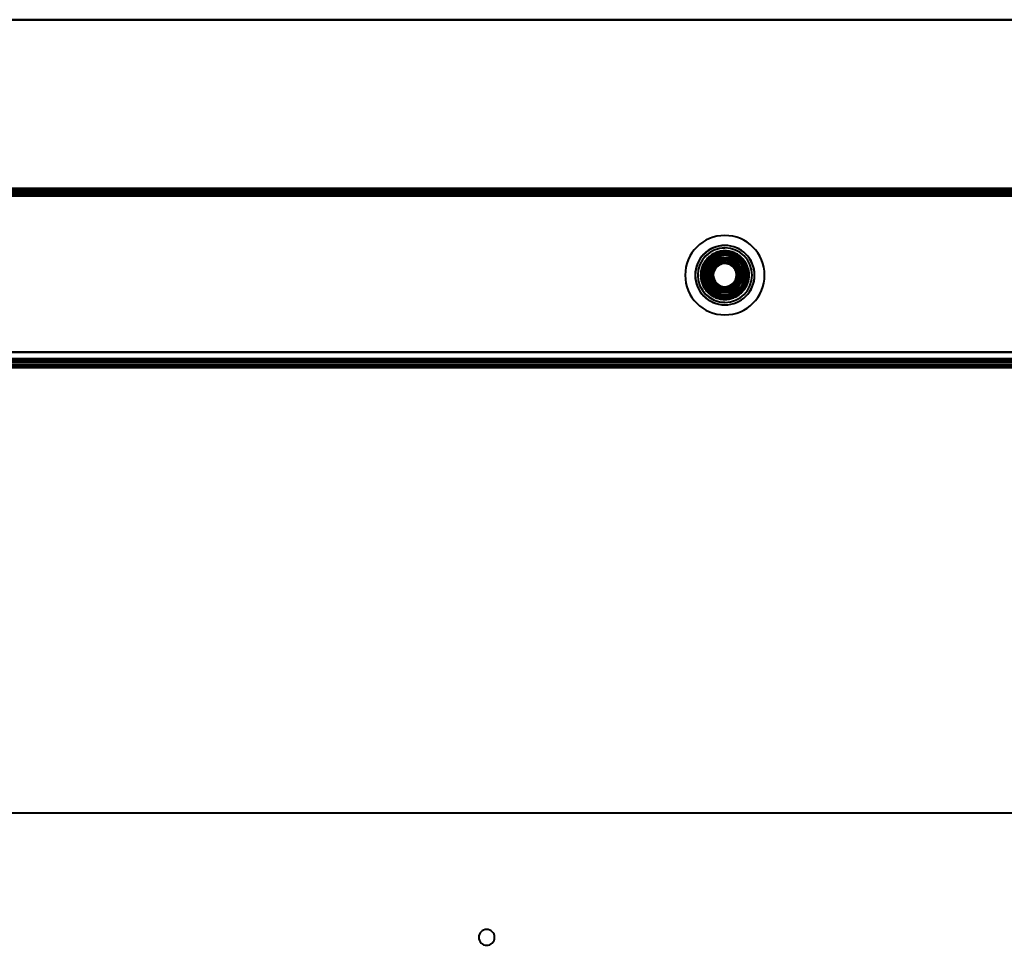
# Model space of a CAD drawing. Header units: millimetres. Extents: x -1087 to 1688, y -120 to 936.
# Tile 47 of 88: x -222 to -24, y 711 to 897. Entities that reach past the tile are written whole.
import ezdxf

# ---------------------------------------------------------------- set-up
doc = ezdxf.new("R2010")
doc.units = ezdxf.units.MM
doc.layers.add('A-GENM', color=13, linetype='Continuous', lineweight=40)
doc.layers.add('G-IMPT', color=8, linetype='Continuous', lineweight=40)

# ---------------------------------------------------------------- blocks, each defined once
blk = doc.blocks.new('NEXA 400 CALQUES_dwg-748074-Arrière')
at = {"layer": 'G-IMPT'}
for p, q in [((534.4, 863.37), (-534.4, 863.37)), ((217.9, 862.87), (-533.9, 862.87)), ((-533.9, 828.37), (533.9, 828.37)), ((499.4, 828.37), (-499.4, 828.37)), ((573.39, 737.43), (-573.39, 737.43))]:
    blk.add_line(p, q, dxfattribs=at)
at = {"layer": 'G-IMPT', "flags": 128}
for points in [[(218.4, 863.37), (30.2, 863.37), (-158, 863.37), (-346.2, 863.37), (-534.4, 863.37)], [(218.4, 863.37), (30.2, 863.37), (-158, 863.37), (-346.2, 863.37), (-534.4, 863.37)], [(-534.4, 863.37), (-346.2, 863.37), (-158, 863.37), (30.2, 863.37), (218.4, 863.37)], [(-534.4, 863.37), (-346.2, 863.37), (-158, 863.37), (30.2, 863.37), (218.4, 863.37)], [(534.4, 863.37), (267.2, 863.37), (0, 863.37), (-267.2, 863.37), (-534.4, 863.37)], [(-534.4, 863.37), (-267.2, 863.37), (0, 863.37), (267.2, 863.37), (534.4, 863.37)], [(-534.4, 863.37), (-267.2, 863.37), (0, 863.37), (267.2, 863.37), (534.4, 863.37)], [(534.4, 863.37), (267.2, 863.37), (0, 863.37), (-267.2, 863.37), (-534.4, 863.37)], [(-534.4, 862.87), (-346.2, 862.87), (-158, 862.87), (30.2, 862.87), (218.4, 862.87)], [(-534.4, 862.87), (-267.2, 862.87), (0, 862.87), (267.2, 862.87), (534.4, 862.87)], [(534.4, 862.87), (267.2, 862.87), (0, 862.87), (-267.2, 862.87), (-534.4, 862.87)], [(218.4, 862.77), (30.2, 862.77), (-158, 862.77), (-346.2, 862.77), (-534.4, 862.77)], [(218.4, 862.77), (30.2, 862.77), (-158, 862.77), (-346.2, 862.77), (-534.4, 862.77)], [(-534.4, 862.77), (-346.2, 862.77), (-158, 862.77), (30.2, 862.77), (218.4, 862.77)], [(534.4, 862.77), (267.2, 862.77), (0, 862.77), (-267.2, 862.77), (-534.4, 862.77)], [(-534.4, 862.77), (-267.2, 862.77), (0, 862.77), (267.2, 862.77), (534.4, 862.77)], [(-534.4, 862.77), (-267.2, 862.77), (0, 862.77), (267.2, 862.77), (534.4, 862.77)], [(534.4, 862.77), (267.2, 862.77), (0, 862.77), (-267.2, 862.77), (-534.4, 862.77)], [(534.4, 862.77), (267.2, 862.77), (0, 862.77), (-267.2, 862.77), (-534.4, 862.77)], [(-534.4, 862.77), (-267.2, 862.77), (0, 862.77), (267.2, 862.77), (534.4, 862.77)], [(-533.9, 862.87), (-345.95, 862.87), (-158, 862.87), (29.95, 862.87), (217.9, 862.87)], [(-533.9, 862.87), (-345.95, 862.87), (-158, 862.87), (29.95, 862.87), (217.9, 862.87)], [(217.9, 862.87), (29.95, 862.87), (-158, 862.87), (-345.95, 862.87), (-533.9, 862.87)], [(217.9, 862.87), (29.95, 862.87), (-158, 862.87), (-345.95, 862.87), (-533.9, 862.87)], [(-533.9, 862.87), (-345.95, 862.87), (-158, 862.87), (29.95, 862.87), (217.9, 862.87)], [(217.9, 862.87), (29.95, 862.87), (-158, 862.87), (-345.95, 862.87), (-533.9, 862.87)], [(217.9, 862.37), (29.95, 862.37), (-158, 862.37), (-345.95, 862.37), (-533.9, 862.37)], [(217.9, 862.37), (29.95, 862.37), (-158, 862.37), (-345.95, 862.37), (-533.9, 862.37)], [(-533.9, 862.37), (-345.95, 862.37), (-158, 862.37), (29.95, 862.37), (217.9, 862.37)], [(-533.9, 862.27), (-345.95, 862.27), (-158, 862.27), (29.95, 862.27), (217.9, 862.27)], [(217.9, 862.27), (29.95, 862.27), (-158, 862.27), (-345.95, 862.27), (-533.9, 862.27)], [(-533.9, 862.27), (-345.95, 862.27), (-158, 862.27), (29.95, 862.27), (217.9, 862.27)], [(-533.9, 861.87), (-266.95, 861.87), (0, 861.87), (266.95, 861.87), (533.9, 861.87)], [(-533.9, 861.87), (-266.95, 861.87), (0, 861.87), (266.95, 861.87), (533.9, 861.87)], [(533.9, 861.87), (266.95, 861.87), (0, 861.87), (-266.95, 861.87), (-533.9, 861.87)], [(533.9, 861.87), (266.95, 861.87), (0, 861.87), (-266.95, 861.87), (-533.9, 861.87)], [(533.9, 861.87), (266.95, 861.87), (0, 861.87), (-266.95, 861.87), (-533.9, 861.87)], [(533.9, 861.87), (266.95, 861.87), (0, 861.87), (-266.95, 861.87), (-533.9, 861.87)], [(-533.9, 861.87), (-266.95, 861.87), (0, 861.87), (266.95, 861.87), (533.9, 861.87)], [(-533.9, 861.87), (-266.95, 861.87), (0, 861.87), (266.95, 861.87), (533.9, 861.87)], [(-82.45, 850.11), (-82.61, 850.01), (-82.78, 849.9), (-82.93, 849.78), (-83.09, 849.66), (-83.24, 849.54), (-83.38, 849.4), (-83.52, 849.27), (-83.65, 849.12), (-83.78, 848.97), (-83.9, 848.82), (-84.02, 848.66), (-84.12, 848.5), (-84.23, 848.33), (-84.32, 848.16), (-84.41, 847.99), (-84.49, 847.81), (-84.56, 847.63), (-84.63, 847.44), (-84.69, 847.26), (-84.74, 847.07), (-84.79, 846.88), (-84.82, 846.69), (-84.85, 846.49), (-84.87, 846.3), (-84.88, 846.1), (-84.89, 845.91), (-84.89, 845.71), (-84.88, 845.52), (-84.86, 845.32), (-84.83, 845.13), (-84.8, 844.94), (-84.76, 844.74), (-84.71, 844.55), (-84.65, 844.37), (-84.59, 844.18), (-84.52, 844), (-84.44, 843.82), (-84.35, 843.65), (-84.26, 843.47), (-84.16, 843.3), (-84.06, 843.14), (-83.94, 842.98), (-83.82, 842.82), (-83.7, 842.67), (-83.57, 842.53), (-83.43, 842.39), (-83.29, 842.25), (-83.14, 842.13), (-82.99, 842), (-82.83, 841.89), (-82.67, 841.78), (-82.51, 841.67), (-82.34, 841.58), (-82.16, 841.49), (-81.99, 841.4), (-81.8, 841.33), (-81.62, 841.26), (-81.44, 841.2), (-81.25, 841.14), (-81.06, 841.1), (-80.87, 841.06), (-80.67, 841.03), (-80.48, 841.01), (-80.28, 840.99), (-80.09, 840.98), (-79.89, 840.98), (-79.7, 840.99), (-79.5, 841.01), (-79.31, 841.03), (-79.11, 841.06), (-78.92, 841.1), (-78.73, 841.15), (-78.55, 841.2), (-78.36, 841.27), (-78.18, 841.33), (-78, 841.41), (-77.82, 841.49), (-77.65, 841.59), (-77.55, 841.64)], [(-82.02, 849.37), (-82.53, 848.5), (-83.03, 847.62), (-83.54, 846.75), (-84.04, 845.87)], [(-84.04, 845.87), (-83.54, 846.75), (-83.03, 847.62), (-82.53, 848.5), (-82.02, 849.37)], [(-82.02, 849.37), (-82.53, 848.5), (-83.03, 847.62), (-83.54, 846.75), (-84.04, 845.87)], [(-82.02, 849.37), (-82.53, 848.5), (-83.03, 847.62), (-83.54, 846.75), (-84.04, 845.87)], [(-84.04, 845.87), (-83.54, 846.75), (-83.03, 847.62), (-82.53, 848.5), (-82.02, 849.37)], [(-84.04, 845.87), (-83.54, 846.75), (-83.03, 847.62), (-82.53, 848.5), (-82.02, 849.37)], [(-77.55, 841.64), (-77.39, 841.74), (-77.22, 841.85), (-77.07, 841.96), (-76.91, 842.08), (-76.76, 842.21), (-76.62, 842.34), (-76.48, 842.48), (-76.35, 842.62), (-76.22, 842.77), (-76.1, 842.92), (-75.98, 843.08), (-75.88, 843.24), (-75.77, 843.41), (-75.68, 843.58), (-75.59, 843.76), (-75.51, 843.94), (-75.44, 844.12), (-75.37, 844.3), (-75.31, 844.49), (-75.26, 844.68), (-75.21, 844.87), (-75.18, 845.06), (-75.15, 845.25), (-75.13, 845.45), (-75.12, 845.64), (-75.11, 845.84), (-75.11, 846.03), (-75.12, 846.23), (-75.14, 846.42), (-75.17, 846.62), (-75.2, 846.81), (-75.24, 847), (-75.29, 847.19), (-75.35, 847.38), (-75.41, 847.56), (-75.48, 847.74), (-75.56, 847.92), (-75.65, 848.1), (-75.74, 848.27), (-75.84, 848.44), (-75.94, 848.6), (-76.06, 848.76), (-76.18, 848.92), (-76.3, 849.07), (-76.43, 849.22), (-76.57, 849.36), (-76.71, 849.49), (-76.86, 849.62), (-77.01, 849.74), (-77.17, 849.86), (-77.33, 849.97), (-77.49, 850.07), (-77.66, 850.17), (-77.84, 850.26), (-78.01, 850.34), (-78.2, 850.42), (-78.38, 850.49), (-78.56, 850.55), (-78.75, 850.6), (-78.94, 850.65), (-79.13, 850.69), (-79.33, 850.72), (-79.52, 850.74), (-79.72, 850.75), (-79.91, 850.76), (-80.11, 850.76), (-80.3, 850.75), (-80.5, 850.74), (-80.69, 850.71), (-80.89, 850.68), (-81.08, 850.64), (-81.27, 850.6), (-81.45, 850.54), (-81.64, 850.48), (-81.82, 850.41), (-82, 850.33), (-82.18, 850.25), (-82.35, 850.16), (-82.45, 850.11)], [(-77.98, 849.37), (-78.99, 849.37), (-80, 849.37), (-81.01, 849.37), (-82.02, 849.37)], [(-82.02, 849.37), (-81.85, 849.08), (-81.69, 848.8), (-81.52, 848.51), (-81.35, 848.22)], [(-81.35, 848.22), (-81.52, 848.51), (-81.69, 848.8), (-81.85, 849.08), (-82.02, 849.37)], [(-82.02, 849.37), (-81.01, 849.37), (-80, 849.37), (-78.99, 849.37), (-77.98, 849.37)], [(-77.98, 849.37), (-78.99, 849.37), (-80, 849.37), (-81.01, 849.37), (-82.02, 849.37)], [(-77.98, 849.37), (-78.99, 849.37), (-80, 849.37), (-81.01, 849.37), (-82.02, 849.37)], [(-82.02, 849.37), (-81.01, 849.37), (-80, 849.37), (-78.99, 849.37), (-77.98, 849.37)], [(-82.02, 849.37), (-81.01, 849.37), (-80, 849.37), (-78.99, 849.37), (-77.98, 849.37)], [(-77.98, 849.37), (-78.15, 849.08), (-78.31, 848.8), (-78.48, 848.51), (-78.65, 848.22)], [(-78.65, 848.22), (-78.48, 848.51), (-78.31, 848.8), (-78.15, 849.08), (-77.98, 849.37)], [(-75.96, 845.87), (-76.46, 846.75), (-76.97, 847.62), (-77.47, 848.5), (-77.98, 849.37)], [(-77.98, 849.37), (-77.47, 848.5), (-76.97, 847.62), (-76.46, 846.75), (-75.96, 845.87)], [(-75.96, 845.87), (-76.46, 846.75), (-76.97, 847.62), (-77.47, 848.5), (-77.98, 849.37)], [(-75.96, 845.87), (-76.46, 846.75), (-76.97, 847.62), (-77.47, 848.5), (-77.98, 849.37)], [(-77.98, 849.37), (-77.47, 848.5), (-76.97, 847.62), (-76.46, 846.75), (-75.96, 845.87)], [(-77.98, 849.37), (-77.47, 848.5), (-76.97, 847.62), (-76.46, 846.75), (-75.96, 845.87)], [(-84.04, 845.87), (-83.71, 845.87), (-83.38, 845.87), (-83.04, 845.87), (-82.71, 845.87)], [(-82.71, 845.87), (-83.04, 845.87), (-83.38, 845.87), (-83.71, 845.87), (-84.04, 845.87)], [(-84.04, 845.87), (-83.54, 845), (-83.03, 844.12), (-82.53, 843.25), (-82.02, 842.37)], [(-82.02, 842.37), (-82.53, 843.25), (-83.03, 844.12), (-83.54, 845), (-84.04, 845.87)], [(-84.04, 845.87), (-83.54, 845), (-83.03, 844.12), (-82.53, 843.25), (-82.02, 842.37)], [(-84.04, 845.87), (-83.54, 845), (-83.03, 844.12), (-82.53, 843.25), (-82.02, 842.37)], [(-82.02, 842.37), (-82.53, 843.25), (-83.03, 844.12), (-83.54, 845), (-84.04, 845.87)], [(-82.02, 842.37), (-82.53, 843.25), (-83.03, 844.12), (-83.54, 845), (-84.04, 845.87)], [(-77.98, 842.37), (-77.47, 843.25), (-76.97, 844.12), (-76.46, 845), (-75.96, 845.87)], [(-75.96, 845.87), (-76.46, 845), (-76.97, 844.12), (-77.47, 843.25), (-77.98, 842.37)], [(-77.98, 842.37), (-77.47, 843.25), (-76.97, 844.12), (-76.46, 845), (-75.96, 845.87)], [(-77.98, 842.37), (-77.47, 843.25), (-76.97, 844.12), (-76.46, 845), (-75.96, 845.87)], [(-75.96, 845.87), (-76.46, 845), (-76.97, 844.12), (-77.47, 843.25), (-77.98, 842.37)], [(-75.96, 845.87), (-76.46, 845), (-76.97, 844.12), (-77.47, 843.25), (-77.98, 842.37)], [(-75.96, 845.87), (-76.29, 845.87), (-76.62, 845.87), (-76.96, 845.87), (-77.29, 845.87)], [(-77.29, 845.87), (-76.96, 845.87), (-76.62, 845.87), (-76.29, 845.87), (-75.96, 845.87)], [(-81.35, 843.53), (-81.52, 843.24), (-81.69, 842.95), (-81.85, 842.66), (-82.02, 842.37)], [(-82.02, 842.37), (-81.85, 842.66), (-81.69, 842.95), (-81.52, 843.24), (-81.35, 843.53)], [(-77.98, 842.37), (-78.15, 842.66), (-78.31, 842.95), (-78.48, 843.24), (-78.65, 843.53)], [(-78.65, 843.53), (-78.48, 843.24), (-78.31, 842.95), (-78.15, 842.66), (-77.98, 842.37)], [(-82.02, 842.37), (-81.01, 842.37), (-80, 842.37), (-78.99, 842.37), (-77.98, 842.37)], [(-77.98, 842.37), (-78.99, 842.37), (-80, 842.37), (-81.01, 842.37), (-82.02, 842.37)], [(-82.02, 842.37), (-81.01, 842.37), (-80, 842.37), (-78.99, 842.37), (-77.98, 842.37)], [(-82.02, 842.37), (-81.01, 842.37), (-80, 842.37), (-78.99, 842.37), (-77.98, 842.37)], [(-77.98, 842.37), (-78.99, 842.37), (-80, 842.37), (-81.01, 842.37), (-82.02, 842.37)], [(-77.98, 842.37), (-78.99, 842.37), (-80, 842.37), (-81.01, 842.37), (-82.02, 842.37)], [(534.4, 830.37), (267.2, 830.37), (0, 830.37), (-267.2, 830.37), (-534.4, 830.37)], [(-534.4, 830.37), (-267.2, 830.37), (0, 830.37), (267.2, 830.37), (534.4, 830.37)], [(-534.4, 830.37), (-267.2, 830.37), (0, 830.37), (267.2, 830.37), (534.4, 830.37)], [(534.4, 830.37), (267.2, 830.37), (0, 830.37), (-267.2, 830.37), (-534.4, 830.37)], [(533.9, 830.37), (266.95, 830.37), (0, 830.37), (-266.95, 830.37), (-533.9, 830.37)], [(-533.9, 830.37), (-266.95, 830.37), (0, 830.37), (266.95, 830.37), (533.9, 830.37)], [(-533.9, 830.37), (-266.95, 830.37), (0, 830.37), (266.95, 830.37), (533.9, 830.37)], [(533.9, 830.37), (266.95, 830.37), (0, 830.37), (-266.95, 830.37), (-533.9, 830.37)], [(-533.9, 828.97), (-266.95, 828.97), (0, 828.97), (266.95, 828.97), (533.9, 828.97)], [(533.9, 828.97), (266.95, 828.97), (0, 828.97), (-266.95, 828.97), (-533.9, 828.97)], [(533.9, 828.97), (266.95, 828.97), (0, 828.97), (-266.95, 828.97), (-533.9, 828.97)], [(-533.9, 828.97), (-266.95, 828.97), (0, 828.97), (266.95, 828.97), (533.9, 828.97)], [(-533.9, 828.97), (-266.95, 828.97), (0, 828.97), (266.95, 828.97), (533.9, 828.97)], [(533.9, 828.97), (266.95, 828.97), (0, 828.97), (-266.95, 828.97), (-533.9, 828.97)], [(-533.9, 828.87), (-266.95, 828.87), (0, 828.87), (266.95, 828.87), (533.9, 828.87)], [(533.9, 828.87), (266.95, 828.87), (0, 828.87), (-266.95, 828.87), (-533.9, 828.87)], [(-502, 828.37), (-251, 828.37), (0, 828.37), (251, 828.37), (502, 828.37)], [(502, 828.37), (251, 828.37), (0, 828.37), (-251, 828.37), (-502, 828.37)], [(499.4, 828.37), (249.7, 828.37), (0, 828.37), (-249.7, 828.37), (-499.4, 828.37)], [(-499.4, 828.37), (-249.7, 828.37), (0, 828.37), (249.7, 828.37), (499.4, 828.37)], [(499.4, 828.37), (249.7, 828.37), (0, 828.37), (-249.7, 828.37), (-499.4, 828.37)], [(-499.4, 828.37), (-249.7, 828.37), (0, 828.37), (249.7, 828.37), (499.4, 828.37)], [(499.4, 828.37), (249.7, 828.37), (0, 828.37), (-249.7, 828.37), (-499.4, 828.37)], [(-499.4, 828.37), (-249.7, 828.37), (0, 828.37), (249.7, 828.37), (499.4, 828.37)], [(499.4, 827.87), (249.7, 827.87), (0, 827.87), (-249.7, 827.87), (-499.4, 827.87)], [(499.4, 827.77), (249.7, 827.77), (0, 827.77), (-249.7, 827.77), (-499.4, 827.77)], [(-499.4, 827.77), (-249.7, 827.77), (0, 827.77), (249.7, 827.77), (499.4, 827.77)], [(-499.4, 827.77), (-249.7, 827.77), (0, 827.77), (249.7, 827.77), (499.4, 827.77)], [(-498.9, 827.87), (-249.45, 827.87), (0, 827.87), (249.45, 827.87), (498.9, 827.87)], [(498.9, 827.87), (249.45, 827.87), (0, 827.87), (-249.45, 827.87), (-498.9, 827.87)], [(-498.9, 827.87), (-249.45, 827.87), (0, 827.87), (249.45, 827.87), (498.9, 827.87)], [(498.9, 827.87), (249.45, 827.87), (0, 827.87), (-249.45, 827.87), (-498.9, 827.87)], [(-498.9, 827.87), (-249.45, 827.87), (0, 827.87), (249.45, 827.87), (498.9, 827.87)], [(498.9, 827.87), (249.45, 827.87), (0, 827.87), (-249.45, 827.87), (-498.9, 827.87)], [(-499, 827.37), (-249.5, 827.37), (0, 827.37), (249.5, 827.37), (499, 827.37)], [(499, 827.37), (249.5, 827.37), (0, 827.37), (-249.5, 827.37), (-499, 827.37)], [(498.9, 827.37), (249.45, 827.37), (0, 827.37), (-249.45, 827.37), (-498.9, 827.37)], [(-498.9, 827.37), (-249.45, 827.37), (0, 827.37), (249.45, 827.37), (498.9, 827.37)], [(-498.9, 827.27), (-249.45, 827.27), (0, 827.27), (249.45, 827.27), (498.9, 827.27)], [(498.9, 827.27), (249.45, 827.27), (0, 827.27), (-249.45, 827.27), (-498.9, 827.27)]]:
    blk.add_lwpolyline(points, dxfattribs=at)
at = {"layer": 'G-IMPT'}
for centre, radius, start, end in [((-80, 845.87), 8, 360, 180), ((-80, 845.87), 8, 0, 180), ((-80, 845.87), 8, 0, 180), ((-80, 845.87), 8, 90, 180), ((-80, 845.87), 8, 90, 180), ((-80, 845.87), 8, 0, 180), ((-80, 845.87), 8, 90, 180), ((-80, 845.87), 8, 90, 180), ((-80, 845.87), 8, 270, 90), ((-80, 845.87), 8, 270, 90), ((-80, 845.87), 8, 270, 90), ((-80, 845.87), 8, 270, 90), ((-80, 845.87), 6, 0, 180), ((-80, 845.87), 6, 0, 180), ((-80, 845.87), 6, 360, 180), ((-80, 845.87), 5.98, 90, 270), ((-80, 845.87), 5.97, 90, 270), ((-80, 845.87), 5.98, 90, 270), ((-80, 845.87), 5.48, 90, 270), ((-80, 845.87), 5.47, 90, 270), ((-80, 845.87), 5.98, 270, 90), ((-80, 845.87), 5.98, 270, 90), ((-80, 845.87), 5.98, 270, 90), ((-80, 845.87), 5.48, 270, 90), ((-80, 845.87), 5.48, 270, 90), ((-80, 845.87), 4.7, 90, 270), ((-80, 845.87), 4.7, 90, 270), ((-80, 845.87), 4.5, 360, 180), ((-80, 845.87), 4.5, 90, 270), ((-80, 845.87), 4.5, 90, 180), ((-80, 845.87), 4.5, 90, 270), ((-80, 845.87), 4.5, 90, 270), ((-80, 845.87), 4.5, 90, 270), ((-80, 845.87), 4.5, 90, 270), ((-80, 845.87), 4.5, 90, 270), ((-80, 845.87), 4.25, 90, 270), ((-80, 845.87), 4.25, 120, 300), ((-80, 845.87), 4.25, 120, 300), ((-80, 845.87), 4.25, 120, 270), ((-80, 845.87), 4.1, 120, 300), ((-80, 845.87), 4.1, 120, 300), ((-80, 845.87), 4, 0, 180), ((-80, 845.87), 4, 90, 270), ((-80, 845.87), 4, 90, 270), ((-80, 845.87), 4, 104.7172, 284.7172), ((-80, 845.87), 4, 104.7172, 284.7172), ((-80, 845.87), 4, 104.7172, 270), ((-80, 845.87), 4, 104.7172, 284.7172), ((-80, 845.87), 4, 104.7172, 284.7172), ((-80, 845.87), 3.5, 104.7172, 284.7172), ((-80, 845.87), 3.5, 104.7172, 284.7172), ((-80, 845.87), 4.25, 300, 120), ((-80, 845.87), 4.25, 300, 120), ((-80, 845.87), 4.25, 300, 120), ((-80, 845.87), 4.1, 30, 120), ((-80, 845.87), 4.1, 30, 120), ((-80, 845.87), 4, 90, 104.7172), ((-80, 845.87), 4, 0, 104.7172), ((-80, 845.87), 4, 0, 104.7172), ((-80, 845.87), 4, 284.7172, 104.7172), ((-80, 845.87), 4, 360, 104.7172), ((-80, 845.87), 3.5, 284.7172, 104.7172), ((-80, 845.87), 3.5, 284.7172, 104.7172), ((-80, 845.87), 4.7, 270, 90), ((-80, 845.87), 4.7, 270, 90), ((-80, 845.87), 4.5, 270, 90), ((-80, 845.87), 4.5, 270, 90), ((-80, 845.87), 4.5, 270, 90), ((-80, 845.87), 4.5, 270, 90), ((-80, 845.87), 4.5, 270, 90), ((-80, 845.87), 4.5, 270, 90), ((-80, 845.87), 4.5, 270, 90), ((-80, 845.87), 4.25, 270, 90), ((-80, 845.87), 4, 270, 90), ((-80, 845.87), 4, 284.7172, 90), ((-80, 845.87), 4, 270, 90), ((-80, 845.87), 3.25, 30, 210), ((-80, 845.87), 3.25, 120, 300), ((-80, 845.87), 3.25, 120, 300), ((-80, 845.87), 3.25, 120, 300), ((-80, 845.87), 3.05, 14.7172, 194.7172), ((-80, 845.87), 3.05, 0, 180), ((-80, 845.87), 3.05, 0, 180), ((-80, 845.87), 3.05, 90, 270), ((-80, 845.87), 3.05, 14.7172, 194.7172), ((-80, 845.87), 3.05, 90, 270), ((-80, 845.87), 3.05, 104.7172, 284.7172), ((-80, 845.87), 3.05, 104.7172, 194.7172), ((-80, 845.87), 3.05, 104.7172, 284.7172), ((-80, 845.87), 3.05, 104.7172, 270), ((-80, 845.87), 3.05, 104.7172, 194.7172), ((-80, 845.87), 3.05, 104.7172, 284.7172), ((-80, 845.87), 3, 30, 210), ((-80, 845.87), 3, 30, 210), ((-80, 845.87), 3, 30, 210), ((-80, 845.87), 3, 120, 300), ((-80, 845.87), 3.25, 210, 30), ((-80, 845.87), 3, 210, 30), ((-80, 845.87), 3, 210, 30), ((-80, 845.87), 2.55, 120, 300), ((-80, 845.87), 2.55, 120, 300), ((-80, 845.87), 2.55, 120, 300), ((-80, 845.87), 2.55, 120, 300), ((-80, 845.87), 2.33, 335.716, 155.716), ((-80, 845.87), 2.33, 335.716, 155.716), ((-80, 845.87), 2.33, 335.716, 155.716), ((-80, 845.87), 2.33, 335.716, 155.716), ((-80, 845.87), 3.25, 30, 120), ((-80, 845.87), 3.25, 300, 120), ((-80, 845.87), 3.25, 300, 120), ((-80, 845.87), 3, 300, 120), ((-80, 845.87), 2.55, 300, 120), ((-80, 845.87), 2.55, 300, 120), ((-80, 845.87), 2.55, 300, 120), ((-80, 845.87), 2.55, 300, 120), ((-80, 845.87), 3.05, 284.7172, 104.7172), ((-80, 845.87), 3.05, 0, 104.7172), ((-80, 845.87), 3.05, 284.7172, 104.7172), ((-80, 845.87), 3.05, 90, 104.7172), ((-80, 845.87), 3.05, 0, 104.7172), ((-80, 845.87), 3.05, 284.7172, 104.7172), ((-80, 845.87), 3.05, 284.7172, 90), ((-80, 845.87), 3.05, 270, 90), ((-80, 845.87), 3.05, 270, 90), ((-80, 845.87), 3, 300, 30), ((-80, 845.87), 3.25, 300, 30), ((-80, 845.87), 4.1, 300, 30), ((-80, 845.87), 4.1, 300, 30), ((-80, 845.87), 8, 180, 0), ((-80, 845.87), 8, 180, 0), ((-80, 845.87), 8, 180, 0), ((-80, 845.87), 8, 180, 270), ((-80, 845.87), 8, 180, 270), ((-80, 845.87), 8, 180, 0), ((-80, 845.87), 8, 180, 270), ((-80, 845.87), 8, 180, 270), ((-80, 845.87), 6, 180, 0), ((-80, 845.87), 6, 180, 360), ((-80, 845.87), 6, 180, 360), ((-80, 845.87), 4.5, 180, 0), ((-80, 845.87), 4.5, 180, 270), ((-80, 845.87), 4, 180, 0), ((-80, 845.87), 3.05, 180, 0), ((-80, 845.87), 3.05, 180, 0), ((-80, 845.87), 3.05, 194.7172, 14.7172), ((-80, 845.87), 3.05, 194.7172, 14.7172), ((-80, 845.87), 2.33, 155.716, 335.716), ((-80, 845.87), 2.33, 155.716, 335.716), ((-80, 845.87), 2.33, 155.716, 335.716), ((-80, 845.87), 2.33, 155.716, 335.716), ((-80, 845.87), 3.05, 284.7172, 0), ((-80, 845.87), 3.05, 284.7172, 0), ((-80, 845.87), 4, 284.7172, 0), ((-80, 845.87), 4, 284.7172, 0), ((-80, 845.87), 4, 284.7172, 360), ((-80, 845.87), 3.05, 194.7172, 284.7172), ((-80, 845.87), 3.05, 194.7172, 284.7172), ((-80, 845.87), 3, 210, 300), ((-80, 845.87), 3.05, 270, 284.7172), ((-80, 845.87), 4.25, 270, 300), ((-80, 845.87), 4, 270, 284.7172), ((-128, 712.37), 1.6, 90, 270), ((-128, 712.37), 1.6, 90, 270), ((-128, 712.37), 1.6, 90, 180), ((-128, 712.37), 1.6, 0, 180), ((-128, 712.37), 1.6, 180, 270), ((-128, 712.37), 1.6, 180, 360), ((-128, 712.37), 1.6, 270, 90), ((-128, 712.37), 1.6, 270, 90), ((-128, 712.37), 1.6, 270, 90)]:
    blk.add_arc(centre, radius, start, end, dxfattribs=at)
for points in [[(-81.35, 848.22), (-81.74, 847.94), (-82.37, 847.24), (-82.66, 846.34), (-82.71, 845.87)], [(-82.71, 845.87), (-82.66, 846.34), (-82.37, 847.24), (-81.73, 847.95), (-81.35, 848.22)], [(-78.65, 848.22), (-79.08, 848.41), (-80, 848.6), (-80.92, 848.41), (-81.35, 848.22)], [(-81.35, 848.22), (-80.93, 848.41), (-80, 848.61), (-79.07, 848.41), (-78.65, 848.22)], [(-77.29, 845.87), (-77.34, 846.34), (-77.63, 847.24), (-78.26, 847.94), (-78.65, 848.22)], [(-78.65, 848.22), (-78.27, 847.95), (-77.63, 847.24), (-77.34, 846.34), (-77.29, 845.87)], [(-82.71, 845.87), (-82.66, 845.4), (-82.37, 844.51), (-81.74, 843.81), (-81.35, 843.53)], [(-81.35, 843.53), (-81.73, 843.8), (-82.37, 844.51), (-82.66, 845.41), (-82.71, 845.87)], [(-78.65, 843.53), (-78.26, 843.81), (-77.63, 844.51), (-77.34, 845.4), (-77.29, 845.87)], [(-77.29, 845.87), (-77.34, 845.41), (-77.63, 844.51), (-78.27, 843.8), (-78.65, 843.53)], [(-81.35, 843.53), (-80.92, 843.33), (-80, 843.14), (-79.08, 843.33), (-78.65, 843.53)], [(-78.65, 843.53), (-79.07, 843.33), (-80, 843.14), (-80.93, 843.33), (-81.35, 843.53)]]:
    blk.add_open_spline(points, degree=3, dxfattribs=at)
blk = doc.blocks.new('Nexa Toit - 400-748087-Arrière')
at = {"layer": 'A-GENM'}
for p, q in [((-655, 897.37), (655, 897.37)), ((655, 897.37), (-655, 897.37)), ((-655, 863.37), (655, 863.37)), ((655, 863.37), (-655, 863.37))]:
    blk.add_line(p, q, dxfattribs=at)
blk = doc.blocks.new('Maintenance r21 - Maintenance r21-748144-Arrière')
at = {"layer": 'A-GENM'}
for p, q in [((-535, 862.87), (535, 862.87)), ((535, 862.87), (-535, 862.87))]:
    blk.add_line(p, q, dxfattribs=at)

msp = doc.modelspace()

# ---------------------------------------------------------------- block references
at = {"layer": 'A-GENM'}
for name in ['Nexa Toit - 400-748087-Arrière', 'Maintenance r21 - Maintenance r21-748144-Arrière']:
    msp.add_blockref(name, (0, 0), dxfattribs=at)
at = {"layer": 'G-IMPT'}
msp.add_blockref('NEXA 400 CALQUES_dwg-748074-Arrière', (0, 0), dxfattribs=at)

doc.saveas('drawing.dxf')
